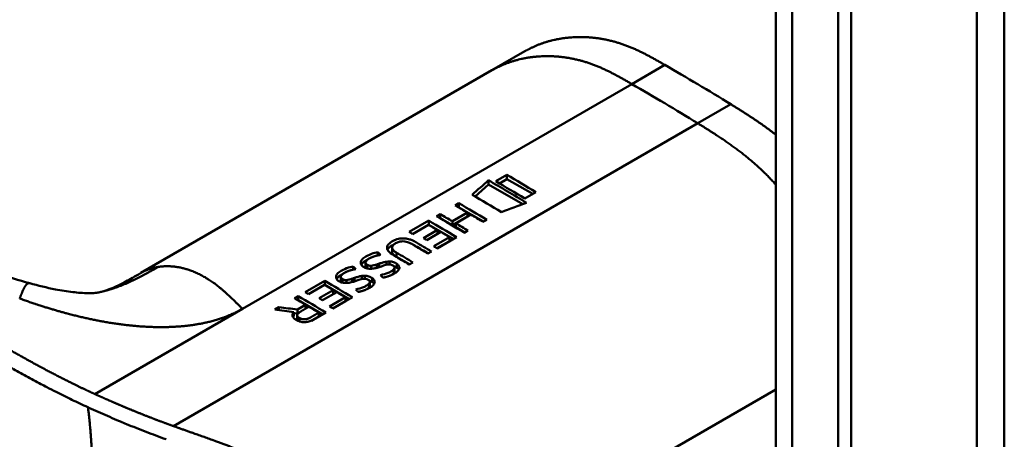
# Model space of a CAD drawing. Header units: millimetres. Extents: x 20 to 833, y 20 to 574.
# Tile 5 of 21: x 212 to 233, y 106 to 115. Entities that reach past the tile are written whole.
import ezdxf

# ---------------------------------------------------------------- set-up
doc = ezdxf.new("R2010")
doc.units = ezdxf.units.MM
doc.header["$LTSCALE"] = 2
doc.layers.add('Sichtbare Kanten(DIN)', color=7, linetype='Continuous', lineweight=50)
doc.layers.add('Sichtbare tangentiale Kanten(DIN)', color=7, linetype='Continuous', lineweight=50)

msp = doc.modelspace()

# ---------------------------------------------------------------- linework, layer by layer
at = {"layer": 'Sichtbare Kanten(DIN)'}
for p, q in [((228.131, 63.434), (228.131, 125.302)), ((229.747, 124.726), (229.747, 62.205)), ((229.472, 62.046), (229.472, 124.567)), ((222.052, 113.624), (222.759, 114.032)), ((222.052, 113.624), (214.534, 109.284)), ((222.371, 111.384), (222.134, 111.247)), ((222.371, 111.295), (222.371, 111.384)), ((221.691, 110.922), (221.979, 111.179)), ((221.979, 111.179), (221.979, 111.268)), ((221.979, 111.179), (222.712, 110.756)), ((222.211, 111.202), (222.371, 111.295)), ((222.371, 111.295), (222.925, 110.975)), ((222.757, 110.878), (222.994, 111.015)), ((221.267, 110.73), (221.346, 110.775)), ((221.346, 110.686), (221.346, 110.775)), ((220.866, 110.498), (220.944, 110.543)), ((220.944, 110.454), (220.944, 110.543)), ((221.205, 110.389), (221.529, 110.576)), ((221.603, 110.532), (221.28, 110.345)), ((221.344, 110.685), (221.346, 110.686)), ((221.346, 110.686), (221.871, 110.383)), ((221.529, 110.49), (221.529, 110.576)), ((220.28, 110.16), (220.7, 110.403)), ((220.694, 110.315), (220.352, 110.117)), ((220.699, 110.313), (220.7, 110.314)), ((220.7, 110.314), (220.7, 110.403)), ((220.7, 110.314), (221.225, 110.011)), ((220.942, 110.453), (220.944, 110.454)), ((220.944, 110.454), (221.205, 110.303)), ((221.205, 110.303), (221.529, 110.49)), ((221.205, 110.303), (221.205, 110.389)), ((221.28, 110.345), (221.28, 110.26)), ((221.94, 110.423), (221.861, 110.378)), ((220.585, 110.029), (220.885, 110.203)), ((220.958, 110.16), (220.657, 109.986)), ((220.885, 110.203), (220.885, 110.118)), ((221.28, 110.26), (221.469, 110.151)), ((221.538, 110.191), (221.459, 110.145)), ((220.806, 109.854), (221.144, 110.049)), ((220.875, 109.812), (221.144, 109.967)), ((221.294, 110.05), (220.878, 109.81)), ((221.144, 109.967), (221.144, 110.049)), ((219.609, 109.659), (219.609, 109.726)), ((219.913, 109.739), (219.913, 109.827)), ((220.759, 109.742), (220.681, 109.696)), ((219.345, 109.418), (219.345, 109.506)), ((219.639, 109.482), (219.639, 109.408)), ((219.794, 109.457), (219.794, 109.524)), ((219.858, 109.464), (219.858, 109.528)), ((220.01, 109.63), (220.288, 109.47)), ((220.018, 109.395), (220.018, 109.478)), ((220.357, 109.509), (220.279, 109.464)), ((219.08, 109.354), (219.08, 109.42)), ((219.379, 109.381), (219.379, 109.457)), ((219.463, 109.373), (219.463, 109.436)), ((219.831, 109.463), (219.825, 109.462)), ((219.953, 109.367), (219.955, 109.37)), ((219.953, 109.285), (219.953, 109.367)), ((219.953, 109.285), (219.955, 109.288)), ((219.965, 109.315), (219.965, 109.397)), ((212.152, 109.061), (212.152, 109.061)), ((218.049, 108.872), (218.47, 109.115)), ((218.47, 109.026), (218.47, 109.115)), ((218.816, 109.112), (218.816, 109.2)), ((218.85, 109.075), (218.85, 109.151)), ((218.934, 109.068), (218.934, 109.131)), ((219.11, 109.176), (219.11, 109.103)), ((219.265, 109.151), (219.265, 109.218)), ((219.302, 109.158), (219.296, 109.157)), ((219.329, 109.159), (219.329, 109.223)), ((219.424, 109.061), (219.426, 109.064)), ((219.424, 108.98), (219.424, 109.061)), ((219.436, 109.009), (219.436, 109.091)), ((219.489, 109.09), (219.489, 109.172)), ((218.464, 109.027), (218.121, 108.83)), ((218.354, 108.741), (218.654, 108.915)), ((218.727, 108.872), (218.426, 108.698)), ((218.468, 109.025), (218.47, 109.026)), ((218.47, 109.026), (218.994, 108.723)), ((218.654, 108.83), (218.654, 108.915)), ((219.424, 108.98), (219.426, 108.983)), ((217.823, 108.741), (217.902, 108.787)), ((217.9, 108.697), (217.902, 108.698)), ((217.902, 108.698), (217.902, 108.787)), ((217.902, 108.698), (218.427, 108.395)), ((218.575, 108.566), (218.913, 108.761)), ((218.644, 108.524), (218.913, 108.679)), ((219.063, 108.762), (218.647, 108.522)), ((218.913, 108.679), (218.913, 108.761)), ((217.399, 108.497), (217.489, 108.549)), ((217.489, 108.486), (217.489, 108.549)), ((217.812, 108.446), (217.812, 108.359)), ((217.812, 108.422), (217.884, 108.413)), ((217.884, 108.5), (218.06, 108.602)), ((217.884, 108.413), (217.884, 108.5)), ((217.884, 108.413), (217.925, 108.437)), ((218.06, 108.517), (218.06, 108.602)), ((218.496, 108.435), (218.223, 108.278)), ((218.344, 108.351), (218.344, 108.433)), ((217.882, 108.292), (217.882, 108.377)), ((218.185, 108.259), (218.344, 108.351))]:
    msp.add_line(p, q, dxfattribs=at)
for centre, major_axis, ratio, start_param, end_param in [((222.836, -1213.255), (570.755, 1519.476), 0.445272, 0.701728, 0.702123), ((217.81, -851.807), (-783.468, -877.907), 0.685542, 4.052312, 4.052857), ((220.321, 59.357), (-31.338, 54.279), 0.57735, 5.485057, 5.489364), ((220.382, 64.511), (-28.161, 48.776), 0.57735, 5.478661, 5.483329), ((219.591, 109.079), (-0.372, -0.41), 0.498083, 3.530871, 3.713834), ((219.833, 109.396), (-0.119, -0.018), 0.551515, 4.522912, 4.650151), ((219.062, 108.773), (-0.372, -0.41), 0.498083, 3.530871, 3.713834), ((219.304, 109.091), (-0.119, -0.018), 0.551515, 4.522912, 4.650151), ((218.09, 58.069), (-31.338, 54.279), 0.57735, 5.485057, 5.489364), ((218.151, 63.223), (-28.161, 48.776), 0.57735, 5.478661, 5.483329)]:
    msp.add_ellipse(centre, major_axis=major_axis, ratio=ratio, start_param=start_param, end_param=end_param, dxfattribs=at)
for points, degree, knots in [([(233.028, 128.568), (233.028, 117.682), (233.028, 106.795), (233.028, 86.172), (233.028, 76.436), (233.028, 66.7)], 3, [0, 0, 0, 0, 10, 10, 18.943141, 18.943141, 18.943141, 18.943141]), ([(213.413, 96.852), (212.022, 97.491), (210.812, 98.25), (207.51, 100.174), (205.456, 101.369), (197.244, 106.151), (191.085, 109.738), (182.616, 114.67), (180.306, 116.015), (176.264, 118.369), (174.353, 119.293), (172.568, 120.736), (172.264, 121.035), (171.852, 121.592), (171.713, 121.843), (171.543, 122.311), (171.496, 122.527), (171.474, 122.849), (171.474, 122.951), (171.486, 123.134), (171.495, 123.212), (171.511, 123.311), (171.512, 123.32), (171.515, 123.333), (171.516, 123.338), (171.517, 123.346), (171.517, 123.348), (171.518, 123.352), (171.518, 123.354), (171.519, 123.356), (171.519, 123.356), (171.519, 123.357), (171.519, 123.358), (171.519, 123.359), (171.519, 123.359), (171.52, 123.36), (171.52, 123.361), (171.52, 123.361)], 3, [0, 0, 0, 0, 1.330879, 1.330879, 3.517902, 3.517902, 10.078968, 10.078968, 12.539368, 12.539368, 14.385097, 14.385097, 14.827131, 14.827131, 15.157869, 15.157869, 15.425993, 15.425993, 15.548214, 15.548214, 15.639932, 15.639932, 15.648432, 15.648432, 15.652584, 15.652584, 15.654666, 15.654666, 15.655832, 15.655832, 15.656235, 15.656235, 15.656577, 15.656577, 15.657146, 15.657146, 15.657775, 15.657775, 15.657775, 15.657775]), ([(225.755, 113.739), (225.303, 114), (224.749, 114.312), (224.074, 114.423), (223.45, 114.357), (222.924, 114.128), (222.759, 114.032)], 5, [0, 0, 0, 0, 0, 0, 0.3333333, 0.5032205, 0.5032205, 0.5032205, 0.5032205, 0.5032205, 0.5032205]), ([(207.594, 111.267), (208.29, 110.868), (208.951, 110.458), (210.041, 109.891), (210.421, 109.707), (211.235, 109.359), (211.676, 109.192), (212.152, 109.061)], 3, [0, 0, 0, 0, 0.735929, 0.735929, 1.106843, 1.106843, 1.487767, 1.487767, 1.487767, 1.487767]), ([(221.529, 110.576), (221.486, 110.602), (221.442, 110.627), (221.355, 110.679), (221.311, 110.704), (221.267, 110.73)], 3, [-0.09250293, -0.09250293, -0.09250293, -0.09250293, -0.04625196, -0.04625196, -0.000001, -0.000001, -0.000001, -0.000001]), ([(220.944, 110.543), (220.987, 110.517), (221.031, 110.492), (221.118, 110.441), (221.162, 110.415), (221.205, 110.389)], 3, [-0.09250293, -0.09250293, -0.09250293, -0.09250293, -0.04625197, -0.04625197, -0.000001, -0.000001, -0.000001, -0.000001]), ([(221.861, 110.378), (221.818, 110.403), (221.775, 110.429), (221.689, 110.481), (221.646, 110.506), (221.603, 110.532)], 3, [-0.09132572, -0.09132572, -0.09132572, -0.09132572, -0.04566336, -0.04566336, -0.000001, -0.000001, -0.000001, -0.000001]), ([(221.28, 110.345), (221.323, 110.32), (221.366, 110.294), (221.452, 110.242), (221.495, 110.217), (221.538, 110.191)], 3, [-0.09132572, -0.09132572, -0.09132572, -0.09132572, -0.04566337, -0.04566337, -0.000001, -0.000001, -0.000001, -0.000001]), ([(220.279, 109.464), (220.176, 109.526), (220.073, 109.588), (219.933, 109.671), (219.89, 109.695), (219.835, 109.748), (219.819, 109.769), (219.804, 109.812), (219.803, 109.832), (219.817, 109.876), (219.833, 109.897), (219.886, 109.945), (219.928, 109.969), (219.998, 110), (220.036, 110.012), (220.114, 110.024), (220.149, 110.025), (220.222, 110.02), (220.258, 110.012), (220.314, 109.995), (220.336, 109.987), (220.367, 109.972), (220.378, 109.967), (220.393, 109.959), (220.398, 109.957), (220.405, 109.953), (220.408, 109.951), (220.411, 109.949), (220.413, 109.948), (220.414, 109.947), (220.415, 109.947), (220.416, 109.946), (220.417, 109.946), (220.417, 109.946), (220.417, 109.946), (220.417, 109.946), (220.417, 109.946), (220.417, 109.946), (220.417, 109.946), (220.417, 109.946), (220.417, 109.946), (220.531, 109.878), (220.645, 109.81), (220.759, 109.742)], 3, [0, 0, 0, 0, 0.1092334, 0.1092334, 0.1490232, 0.1490232, 0.1726138, 0.1726138, 0.1937378, 0.1937378, 0.2182547, 0.2182547, 0.2526067, 0.2526067, 0.2870093, 0.2870093, 0.3152043, 0.3152043, 0.3443314, 0.3443314, 0.3644971, 0.3644971, 0.3751144, 0.3751144, 0.3803766, 0.3803766, 0.3830492, 0.3830492, 0.38432, 0.38432, 0.3850207, 0.3850207, 0.3856281, 0.3856281, 0.3856453, 0.3856453, 0.3856529, 0.3856529, 0.385659, 0.385659, 0.3856615, 0.3856615, 0.5165283, 0.5165283, 0.5165283, 0.5165283]), ([(219.816, 109.78), (219.832, 109.811), (219.866, 109.842), (219.926, 109.877), (219.936, 109.882), (219.946, 109.887)], 3, [-0.414746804, -0.414746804, -0.414746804, -0.414746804, -0.411882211, -0.411882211, -0.411329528, -0.411329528, -0.411329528, -0.411329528]), ([(220.681, 109.696), (220.6, 109.745), (220.519, 109.793), (220.438, 109.842), (220.398, 109.865), (220.363, 109.886), (220.334, 109.903), (220.323, 109.91), (220.313, 109.915), (220.303, 109.92), (220.278, 109.933), (220.249, 109.944), (220.218, 109.952), (220.196, 109.957), (220.173, 109.961), (220.15, 109.961), (220.126, 109.961), (220.103, 109.959), (220.081, 109.954), (220.056, 109.949), (220.032, 109.94), (220.011, 109.929), (220.006, 109.927), (219.998, 109.923), (219.99, 109.918), (219.972, 109.908), (219.95, 109.893), (219.934, 109.875), (219.923, 109.863), (219.916, 109.849), (219.914, 109.835), (219.912, 109.821), (219.915, 109.808), (219.922, 109.795), (219.929, 109.782), (219.94, 109.769), (219.954, 109.756), (219.97, 109.742), (219.99, 109.729), (220.01, 109.716)], 3, [0, 0, 0, 0, 0.0858896, 0.0858896, 0.0858896, 0.1279276, 0.1279276, 0.1279276, 0.1432993, 0.1432993, 0.1432993, 0.1836295, 0.1836295, 0.1836295, 0.21198, 0.21198, 0.21198, 0.2404515, 0.2404515, 0.2404515, 0.2735893, 0.2735893, 0.2735893, 0.2822713, 0.2822713, 0.2822713, 0.3015509, 0.3015509, 0.3015509, 0.3153228, 0.3153228, 0.3153228, 0.328077, 0.328077, 0.328077, 0.3418436, 0.3418436, 0.3418436, 0.3581502, 0.3581502, 0.3581502, 0.3581502]), ([(220.355, 109.891), (220.376, 109.882), (220.397, 109.871), (220.417, 109.859), (220.508, 109.807), (220.599, 109.754), (220.69, 109.702)], 3, [-0.4042218, -0.4042218, -0.4042218, -0.4042218, -0.4031426, -0.4031426, -0.4031426, -0.0813111, -0.0813111, -0.0813111, -0.0813111]), ([(219.446, 109.373), (219.431, 109.373), (219.416, 109.374), (219.386, 109.379), (219.372, 109.382), (219.333, 109.395), (219.308, 109.408), (219.272, 109.434), (219.259, 109.448), (219.243, 109.479), (219.24, 109.496), (219.246, 109.529), (219.253, 109.549), (219.292, 109.595), (219.319, 109.615), (219.365, 109.643), (219.408, 109.667), (219.532, 109.712), (219.568, 109.718), (219.609, 109.726)], 3, [0, 0, 0, 0, 0.0114915, 0.0114915, 0.0227532, 0.0227532, 0.0450369, 0.0450369, 0.0645561, 0.0645561, 0.0860667, 0.0860667, 0.1052546, 0.1052546, 0.12316, 0.12316, 0.1329562, 0.1329562, 0.1429345, 0.1429345, 0.1429345, 0.1429345]), ([(219.913, 109.739), (219.913, 109.732), (219.915, 109.724), (219.918, 109.717), (219.928, 109.689), (219.959, 109.66), (220.01, 109.63)], 3, [-0.08126478, -0.08126478, -0.08126478, -0.08126478, -0.06446812, -0.06446812, -0.06446812, 0, 0, 0, 0]), ([(219.439, 109.6), (219.42, 109.591), (219.402, 109.58), (219.387, 109.569), (219.369, 109.555), (219.36, 109.544), (219.355, 109.536), (219.348, 109.524), (219.345, 109.513), (219.346, 109.502), (219.346, 109.494), (219.349, 109.486), (219.355, 109.478), (219.361, 109.47), (219.369, 109.463), (219.379, 109.457)], 3, [0, 0, 0, 0, 0.0188348, 0.0188348, 0.0188348, 0.0412232, 0.0412232, 0.0412232, 0.0734599, 0.0734599, 0.0734599, 0.0962138, 0.0962138, 0.0962138, 0.1202703, 0.1202703, 0.1202703, 0.1202703]), ([(219.463, 109.436), (219.482, 109.437), (219.503, 109.441), (219.525, 109.446), (219.547, 109.451), (219.566, 109.457), (219.589, 109.464)], 3, [0, 0, 0, 0, 0.01715883, 0.01715883, 0.01715883, 0.03436624, 0.03436624, 0.03436624, 0.03436624]), ([(219.589, 109.464), (219.598, 109.467), (219.606, 109.47), (219.614, 109.473), (219.615, 109.473), (219.619, 109.475), (219.623, 109.476), (219.628, 109.478), (219.635, 109.48), (219.639, 109.482)], 3, [0, 0, 0, 0, 0.007243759, 0.007243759, 0.007243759, 0.007783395, 0.007783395, 0.007783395, 0.008527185, 0.008527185, 0.008527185, 0.008527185]), ([(219.639, 109.482), (219.669, 109.492), (219.691, 109.5), (219.716, 109.507), (219.742, 109.514), (219.768, 109.52), (219.794, 109.524)], 3, [0, 0, 0, 0, 0.02152225, 0.02152225, 0.02152225, 0.04305819, 0.04305819, 0.04305819, 0.04305819]), ([(219.955, 109.37), (219.96, 109.376), (219.963, 109.383), (219.964, 109.39), (219.965, 109.397), (219.965, 109.404), (219.962, 109.411), (219.961, 109.414), (219.959, 109.418), (219.956, 109.422), (219.953, 109.426), (219.95, 109.43), (219.945, 109.434), (219.937, 109.441), (219.926, 109.447), (219.914, 109.452), (219.904, 109.456), (219.893, 109.459), (219.882, 109.461), (219.87, 109.463), (219.858, 109.464), (219.846, 109.464)], 3, [0, 0, 0, 0, 0.00910864, 0.00910864, 0.00910864, 0.01796935, 0.01796935, 0.01796935, 0.02226226, 0.02226226, 0.02226226, 0.02577904, 0.02577904, 0.02577904, 0.03210922, 0.03210922, 0.03210922, 0.0373818, 0.0373818, 0.0373818, 0.04265759, 0.04265759, 0.04265759, 0.04265759]), ([(219.858, 109.528), (219.874, 109.528), (219.889, 109.527), (219.905, 109.525), (219.919, 109.523), (219.932, 109.52), (219.945, 109.515), (219.958, 109.511), (219.971, 109.506), (219.983, 109.5), (219.987, 109.497), (219.992, 109.494), (219.998, 109.491), (220.004, 109.487), (220.011, 109.483), (220.018, 109.478)], 3, [0, 0, 0, 0, 0.01175174, 0.01175174, 0.01175174, 0.02263405, 0.02263405, 0.02263405, 0.03418298, 0.03418298, 0.03418298, 0.0383665, 0.0383665, 0.0383665, 0.0427469, 0.0427469, 0.0427469, 0.0427469]), ([(220.018, 109.478), (220.037, 109.464), (220.052, 109.448), (220.071, 109.413), (220.071, 109.397), (220.066, 109.366), (220.054, 109.348), (220.026, 109.315), (220.006, 109.298), (219.957, 109.266), (219.929, 109.251), (219.9, 109.238)], 3, [0, 0, 0, 0, 0.0226843, 0.0226843, 0.0471214, 0.0471214, 0.0950996, 0.0950996, 0.1652353, 0.1652353, 0.2353795, 0.2353795, 0.2353795, 0.2353795]), ([(213.676, 108.876), (213.77, 108.899), (213.859, 108.93), (214.047, 109.015), (214.121, 109.052), (214.299, 109.148), (214.405, 109.209), (214.524, 109.278)], 3, [0, 0, 0, 0, 0.2274282, 0.2274282, 0.3469927, 0.3469927, 0.4733937, 0.4733937, 0.4733937, 0.4733937]), ([(218.917, 109.068), (218.902, 109.067), (218.887, 109.069), (218.857, 109.073), (218.843, 109.077), (218.804, 109.089), (218.779, 109.102), (218.742, 109.129), (218.73, 109.142), (218.714, 109.174), (218.711, 109.191), (218.717, 109.223), (218.724, 109.244), (218.763, 109.29), (218.79, 109.31), (218.836, 109.337), (218.879, 109.362), (219.003, 109.406), (219.039, 109.413), (219.08, 109.42)], 3, [0, 0, 0, 0, 0.0114915, 0.0114915, 0.0227532, 0.0227532, 0.0450369, 0.0450369, 0.0645561, 0.0645561, 0.0860668, 0.0860668, 0.1052548, 0.1052548, 0.1231602, 0.1231602, 0.1329564, 0.1329564, 0.1429347, 0.1429347, 0.1429347, 0.1429347]), ([(218.91, 109.295), (218.891, 109.285), (218.873, 109.275), (218.858, 109.263), (218.84, 109.25), (218.831, 109.238), (218.826, 109.23), (218.819, 109.219), (218.815, 109.208), (218.817, 109.196), (218.817, 109.188), (218.82, 109.18), (218.826, 109.173), (218.832, 109.165), (218.84, 109.158), (218.85, 109.151)], 3, [0, 0, 0, 0, 0.0188348, 0.0188348, 0.0188348, 0.0412232, 0.0412232, 0.0412232, 0.0734599, 0.0734599, 0.0734599, 0.0962138, 0.0962138, 0.0962138, 0.1202703, 0.1202703, 0.1202703, 0.1202703]), ([(219.379, 109.457), (219.394, 109.448), (219.404, 109.444), (219.417, 109.44), (219.43, 109.437), (219.444, 109.436), (219.463, 109.436)], 3, [0, 0, 0, 0, 0.01167029, 0.01167029, 0.01167029, 0.02361101, 0.02361101, 0.02361101, 0.02361101]), ([(219.825, 109.462), (219.765, 109.455), (219.699, 109.428), (219.61, 109.399), (219.577, 109.39), (219.513, 109.377), (219.479, 109.373), (219.446, 109.373)], 3, [0, 0, 0, 0, 0.04648501, 0.04648501, 0.06986246, 0.06986246, 0.09248548, 0.09248548, 0.09248548, 0.09248548]), ([(219.668, 109.236), (219.723, 109.252), (219.778, 109.265), (219.855, 109.295), (219.879, 109.307), (219.92, 109.334), (219.941, 109.35), (219.953, 109.367)], 3, [0, 0, 0, 0, 0.04647205, 0.04647205, 0.06998895, 0.06998895, 0.09284234, 0.09284234, 0.09284234, 0.09284234]), ([(219.896, 109.237), (219.914, 109.248), (219.929, 109.26), (219.947, 109.277), (219.95, 109.281), (219.953, 109.285)], 3, [-0.02719017, -0.02719017, -0.02719017, -0.02719017, -0.00598758, -0.00598758, 0, 0, 0, 0]), ([(219.949, 109.43), (219.966, 109.424), (219.982, 109.417), (220.005, 109.404), (220.012, 109.4), (220.018, 109.395)], 3, [-0.03774628, -0.03774628, -0.03774628, -0.03774628, -0.0114041, -0.0114041, 0, 0, 0, 0]), ([(212.152, 109.061), (212.331, 109.012), (212.516, 108.967), (212.827, 108.907), (212.955, 108.886), (213.129, 108.866), (213.183, 108.861), (213.296, 108.852), (213.354, 108.85), (213.437, 108.849), (213.467, 108.85), (213.519, 108.852), (213.538, 108.853), (213.581, 108.858), (213.599, 108.86), (213.644, 108.869), (213.659, 108.872), (213.676, 108.876)], 3, [0, 0, 0, 0, 0.142851, 0.142851, 0.23759, 0.23759, 0.2817459, 0.2817459, 0.3393121, 0.3393121, 0.388441, 0.388441, 0.4486209, 0.4486209, 0.5584487, 0.5584487, 0.6013434, 0.6013434, 0.6013434, 0.6013434]), ([(218.85, 109.151), (218.865, 109.143), (218.875, 109.138), (218.888, 109.135), (218.901, 109.131), (218.915, 109.13), (218.934, 109.131)], 3, [0, 0, 0, 0, 0.01167029, 0.01167029, 0.01167029, 0.02361101, 0.02361101, 0.02361101, 0.02361101]), ([(219.296, 109.157), (219.236, 109.149), (219.17, 109.123), (219.08, 109.093), (219.048, 109.085), (218.984, 109.072), (218.95, 109.067), (218.917, 109.068)], 3, [0, 0, 0, 0, 0.04648501, 0.04648501, 0.06986245, 0.06986245, 0.09248547, 0.09248547, 0.09248547, 0.09248547]), ([(218.934, 109.131), (218.952, 109.132), (218.974, 109.136), (218.996, 109.141), (219.018, 109.146), (219.037, 109.151), (219.06, 109.159)], 3, [0, 0, 0, 0, 0.01715883, 0.01715883, 0.01715883, 0.03436624, 0.03436624, 0.03436624, 0.03436624]), ([(219.06, 109.159), (219.069, 109.162), (219.077, 109.165), (219.085, 109.168), (219.086, 109.168), (219.09, 109.169), (219.094, 109.171), (219.099, 109.173), (219.106, 109.175), (219.11, 109.176)], 3, [0, 0, 0, 0, 0.007243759, 0.007243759, 0.007243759, 0.007783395, 0.007783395, 0.007783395, 0.008527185, 0.008527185, 0.008527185, 0.008527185]), ([(219.11, 109.176), (219.14, 109.187), (219.162, 109.194), (219.187, 109.201), (219.213, 109.209), (219.239, 109.214), (219.265, 109.218)], 3, [0, 0, 0, 0, 0.02152225, 0.02152225, 0.02152225, 0.04305819, 0.04305819, 0.04305819, 0.04305819]), ([(219.139, 108.931), (219.194, 108.946), (219.249, 108.959), (219.326, 108.99), (219.35, 109.001), (219.391, 109.028), (219.412, 109.045), (219.424, 109.061)], 3, [0, 0, 0, 0, 0.04647205, 0.04647205, 0.06998895, 0.06998895, 0.09284234, 0.09284234, 0.09284234, 0.09284234]), ([(219.426, 109.064), (219.431, 109.071), (219.434, 109.078), (219.435, 109.085), (219.436, 109.092), (219.435, 109.098), (219.433, 109.105), (219.432, 109.108), (219.43, 109.112), (219.426, 109.117), (219.424, 109.12), (219.421, 109.124), (219.416, 109.128), (219.408, 109.135), (219.397, 109.141), (219.385, 109.146), (219.375, 109.15), (219.364, 109.154), (219.353, 109.156), (219.341, 109.158), (219.329, 109.159), (219.317, 109.159)], 3, [0, 0, 0, 0, 0.00910864, 0.00910864, 0.00910864, 0.01796935, 0.01796935, 0.01796935, 0.02226226, 0.02226226, 0.02226226, 0.02577904, 0.02577904, 0.02577904, 0.03210922, 0.03210922, 0.03210922, 0.0373818, 0.0373818, 0.0373818, 0.04265759, 0.04265759, 0.04265759, 0.04265759]), ([(219.329, 109.223), (219.345, 109.223), (219.36, 109.222), (219.376, 109.219), (219.39, 109.217), (219.403, 109.214), (219.416, 109.21), (219.429, 109.206), (219.442, 109.2), (219.454, 109.194), (219.458, 109.192), (219.463, 109.189), (219.469, 109.185), (219.475, 109.182), (219.482, 109.177), (219.489, 109.172)], 3, [0, 0, 0, 0, 0.01175175, 0.01175175, 0.01175175, 0.02263408, 0.02263408, 0.02263408, 0.03418299, 0.03418299, 0.03418299, 0.0383665, 0.0383665, 0.0383665, 0.0427469, 0.0427469, 0.0427469, 0.0427469]), ([(219.489, 109.172), (219.508, 109.159), (219.523, 109.143), (219.542, 109.107), (219.542, 109.092), (219.537, 109.06), (219.525, 109.043), (219.497, 109.01), (219.477, 108.992), (219.428, 108.96), (219.4, 108.946), (219.371, 108.933)], 3, [0, 0, 0, 0, 0.0226843, 0.0226843, 0.0471214, 0.0471214, 0.0950996, 0.0950996, 0.1652353, 0.1652353, 0.2353795, 0.2353795, 0.2353795, 0.2353795]), ([(219.42, 109.125), (219.437, 109.119), (219.453, 109.112), (219.476, 109.098), (219.483, 109.094), (219.489, 109.09)], 3, [-0.03774622, -0.03774622, -0.03774622, -0.03774622, -0.0114041, -0.0114041, 0, 0, 0, 0]), ([(219.367, 108.931), (219.385, 108.942), (219.4, 108.954), (219.417, 108.972), (219.421, 108.976), (219.424, 108.98)], 3, [-0.02718993, -0.02718993, -0.02718993, -0.02718993, -0.00598758, -0.00598758, 0, 0, 0, 0]), ([(218.06, 108.602), (218.021, 108.625), (217.981, 108.649), (217.902, 108.695), (217.863, 108.718), (217.823, 108.741)], 3, [-0.08386158, -0.08386158, -0.08386158, -0.08386158, -0.04193129, -0.04193129, -0.000001, -0.000001, -0.000001, -0.000001]), ([(217.812, 108.446), (217.743, 108.454), (217.674, 108.463), (217.537, 108.48), (217.468, 108.488), (217.399, 108.497)], 3, [-0.1052572, -0.1052572, -0.1052572, -0.1052572, -0.0526291, -0.0526291, -0.000001, -0.000001, -0.000001, -0.000001]), ([(217.489, 108.549), (217.555, 108.541), (217.621, 108.533), (217.752, 108.516), (217.818, 108.508), (217.884, 108.5)], 3, [-0.1005752, -0.1005752, -0.1005752, -0.1005752, -0.0502881, -0.0502881, -0.000001, -0.000001, -0.000001, -0.000001]), ([(218.223, 108.278), (218.201, 108.266), (218.177, 108.255), (218.15, 108.247), (218.123, 108.239), (218.094, 108.232), (218.064, 108.23), (218.038, 108.228), (218.011, 108.228), (217.985, 108.231), (217.955, 108.235), (217.927, 108.243), (217.901, 108.254), (217.886, 108.26), (217.871, 108.267), (217.858, 108.275), (217.845, 108.283), (217.824, 108.297), (217.807, 108.316), (217.793, 108.331), (217.784, 108.348), (217.782, 108.365), (217.78, 108.379), (217.781, 108.392), (217.786, 108.405), (217.791, 108.419), (217.8, 108.433), (217.812, 108.446)], 3, [0, 0, 0, 0, 0.0225711, 0.0225711, 0.0225711, 0.0454923, 0.0454923, 0.0454923, 0.0656128, 0.0656128, 0.0656128, 0.088775, 0.088775, 0.088775, 0.1028625, 0.1028625, 0.1028625, 0.1164275, 0.1164275, 0.1164275, 0.1276054, 0.1276054, 0.1276054, 0.1362092, 0.1362092, 0.1362092, 0.1454311, 0.1454311, 0.1454311, 0.1454311]), ([(218.344, 108.433), (218.309, 108.454), (218.274, 108.475), (218.203, 108.517), (218.168, 108.538), (218.133, 108.559)], 3, [-0.07476079, -0.07476079, -0.07476079, -0.07476079, -0.03738089, -0.03738089, -0.000001, -0.000001, -0.000001, -0.000001])]:
    msp.add_open_spline(points, degree=degree, knots=knots, dxfattribs=at)
for points, degree in [([(227.169, 112.897), (226.698, 113.188), (226.226, 113.466), (225.755, 113.739)], 3), ([(228.131, 112.245), (227.953, 112.384), (227.768, 112.517), (227.575, 112.644), (227.376, 112.769), (227.169, 112.897)], 5), ([(222.994, 111.015), (222.786, 111.14), (222.579, 111.262), (222.371, 111.384)], 3), ([(221.979, 111.268), (222.251, 111.11), (222.522, 110.95), (222.793, 110.786)], 3), ([(222.134, 111.247), (222.342, 111.125), (222.549, 111.003), (222.757, 110.878)], 3), ([(222.255, 110.587), (222.046, 110.712), (221.838, 110.836), (221.63, 110.958)], 3), ([(221.346, 110.775), (221.544, 110.659), (221.742, 110.542), (221.94, 110.423)], 3), ([(220.7, 110.403), (220.898, 110.287), (221.096, 110.17), (221.294, 110.05)], 3), ([(221.459, 110.145), (221.261, 110.265), (221.064, 110.382), (220.866, 110.498)], 3), ([(220.352, 110.117), (220.328, 110.132), (220.304, 110.146), (220.28, 110.16)], 3), ([(220.657, 109.986), (220.633, 110), (220.609, 110.015), (220.585, 110.029)], 3), ([(219.609, 109.726), (219.629, 109.707), (219.648, 109.689), (219.668, 109.67)], 3), ([(220.01, 109.716), (220.126, 109.648), (220.242, 109.579), (220.357, 109.509)], 3), ([(220.878, 109.81), (220.854, 109.825), (220.83, 109.839), (220.806, 109.854)], 3), ([(219.255, 109.457), (219.275, 109.497), (219.321, 109.53), (219.374, 109.558)], 3), ([(219.08, 109.42), (219.1, 109.402), (219.119, 109.383), (219.139, 109.365)], 3), ([(219.345, 109.418), (219.345, 109.407), (219.349, 109.397), (219.358, 109.387)], 3), ([(219.955, 109.288), (219.961, 109.297), (219.965, 109.306), (219.965, 109.315)], 3), ([(220.018, 109.395), (220.035, 109.383), (220.049, 109.37), (220.058, 109.356)], 3), ([(218.47, 109.115), (218.668, 108.999), (218.865, 108.882), (219.063, 108.762)], 3), ([(218.725, 109.151), (218.746, 109.191), (218.792, 109.224), (218.845, 109.252)], 3), ([(218.816, 109.112), (218.816, 109.101), (218.82, 109.091), (218.829, 109.081)], 3), ([(219.489, 109.09), (219.506, 109.078), (219.52, 109.065), (219.529, 109.05)], 3), ([(219.717, 109.182), (219.701, 109.2), (219.684, 109.218), (219.668, 109.236)], 3), ([(219.9, 109.238), (219.896, 109.237), (219.893, 109.235), (219.89, 109.234)], 3), ([(218.121, 108.83), (218.097, 108.844), (218.073, 108.858), (218.049, 108.872)], 3), ([(219.188, 108.877), (219.172, 108.895), (219.155, 108.913), (219.139, 108.931)], 3), ([(219.371, 108.933), (219.367, 108.931), (219.364, 108.93), (219.361, 108.928)], 3), ([(219.426, 108.983), (219.432, 108.992), (219.436, 109), (219.436, 109.009)], 3), ([(217.902, 108.787), (218.1, 108.671), (218.298, 108.554), (218.496, 108.435)], 3), ([(218.426, 108.698), (218.402, 108.712), (218.378, 108.727), (218.354, 108.741)], 3), ([(218.647, 108.522), (218.623, 108.537), (218.599, 108.551), (218.575, 108.566)], 3), ([(217.793, 108.334), (217.798, 108.343), (217.804, 108.351), (217.812, 108.359)], 3), ([(217.882, 108.292), (217.882, 108.279), (217.888, 108.266), (217.903, 108.253)], 3)]:
    msp.add_open_spline(points, degree=degree, dxfattribs=at)
for points, weights, knots in [([(219.668, 109.67), (219.633, 109.665), (219.601, 109.658), (219.573, 109.651), (219.557, 109.647), (219.542, 109.642), (219.528, 109.637), (219.513, 109.632), (219.499, 109.627), (219.486, 109.621), (219.474, 109.616), (219.462, 109.611), (219.45, 109.606), (219.446, 109.604), (219.442, 109.602), (219.439, 109.6)], [1, 1.00798459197, 1.00798459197, 1, 1.00194930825, 1.00194930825, 1, 1.00189086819, 1.00189086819, 1, 1, 1, 1, 1.00147352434, 1.00147352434, 1], [0, 0, 0, 0, 0.02429045, 0.02429045, 0.02429045, 0.03732361, 0.03732361, 0.03732361, 0.05061544, 0.05061544, 0.05061544, 0.06177209, 0.06177209, 0.06177209, 0.06549098, 0.06549098, 0.06549098, 0.06549098]), ([(219.139, 109.365), (219.104, 109.359), (219.072, 109.353), (219.044, 109.345), (219.028, 109.341), (219.013, 109.337), (218.999, 109.332), (218.984, 109.327), (218.97, 109.322), (218.957, 109.316), (218.945, 109.311), (218.933, 109.306), (218.921, 109.3), (218.917, 109.299), (218.913, 109.297), (218.91, 109.295)], [1, 1.00798459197, 1.00798459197, 1, 1.00194930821, 1.00194930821, 1, 1.00189086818, 1.00189086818, 1, 1, 1, 1, 1.00147352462, 1.00147352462, 1], [0, 0, 0, 0, 0.02429045, 0.02429045, 0.02429045, 0.03732361, 0.03732361, 0.03732361, 0.05061544, 0.05061544, 0.05061544, 0.06177209, 0.06177209, 0.06177209, 0.06549098, 0.06549098, 0.06549098, 0.06549098]), ([(219.89, 109.234), (219.87, 109.225), (219.85, 109.218), (219.83, 109.211), (219.809, 109.204), (219.787, 109.198), (219.766, 109.193), (219.752, 109.189), (219.738, 109.186), (219.723, 109.183), (219.721, 109.183), (219.719, 109.183), (219.717, 109.182)], [1, 0.999971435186, 0.999971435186, 1, 0.999946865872, 0.999946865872, 1, 0.999474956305, 0.999474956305, 1, 1, 1, 1], [0, 0, 0, 0, 0.01792662, 0.01792662, 0.01792662, 0.0358754, 0.0358754, 0.0358754, 0.04736768, 0.04736768, 0.04736768, 0.04890663, 0.04890663, 0.04890663, 0.04890663]), ([(219.361, 108.928), (219.341, 108.92), (219.321, 108.912), (219.301, 108.906), (219.28, 108.898), (219.258, 108.892), (219.237, 108.887), (219.223, 108.884), (219.209, 108.881), (219.194, 108.878), (219.192, 108.877), (219.19, 108.877), (219.188, 108.877)], [1, 0.999971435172, 0.999971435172, 1, 0.999946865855, 0.999946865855, 1, 0.999474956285, 0.999474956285, 1, 1, 1, 1], [0, 0, 0, 0, 0.01792662, 0.01792662, 0.01792662, 0.0358754, 0.0358754, 0.0358754, 0.04736768, 0.04736768, 0.04736768, 0.04890663, 0.04890663, 0.04890663, 0.04890663]), ([(218.133, 108.559), (218.071, 108.523), (218.01, 108.488), (217.948, 108.452), (217.938, 108.447), (217.93, 108.441), (217.922, 108.435), (217.913, 108.429), (217.906, 108.422), (217.9, 108.416), (217.894, 108.409), (217.889, 108.402), (217.886, 108.395), (217.882, 108.387), (217.881, 108.379), (217.882, 108.371), (217.884, 108.361), (217.889, 108.352), (217.897, 108.343), (217.905, 108.334), (217.915, 108.326), (217.928, 108.318)], [1, 1, 1, 1, 0.99849745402, 0.99849745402, 1, 0.998977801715, 0.998977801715, 1, 0.999210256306, 0.999210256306, 1, 0.999393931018, 0.999393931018, 1, 0.999355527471, 0.999355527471, 1, 0.999661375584, 0.999661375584, 1], [0, 0, 0, 0, 0.0652493, 0.0652493, 0.0652493, 0.0751466, 0.0751466, 0.0751466, 0.0849511, 0.0849511, 0.0849511, 0.0950243, 0.0950243, 0.0950243, 0.1051429, 0.1051429, 0.1051429, 0.1194039, 0.1194039, 0.1194039, 0.1309839, 0.1309839, 0.1309839, 0.1309839]), ([(217.928, 108.318), (217.945, 108.308), (217.963, 108.301), (217.983, 108.296), (217.993, 108.294), (218.004, 108.292), (218.015, 108.291), (218.026, 108.29), (218.037, 108.29), (218.048, 108.291), (218.059, 108.292), (218.069, 108.293), (218.08, 108.295), (218.089, 108.297), (218.099, 108.3), (218.109, 108.303), (218.126, 108.309), (218.143, 108.317), (218.16, 108.326), (218.221, 108.362), (218.283, 108.397), (218.344, 108.433)], [1, 0.99534372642, 0.99534372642, 1, 0.998494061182, 0.998494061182, 1, 0.998460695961, 0.998460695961, 1, 0.998657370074, 0.998657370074, 1, 0.998874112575, 0.998874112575, 1, 0.996743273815, 0.996743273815, 1, 1, 1, 1], [0, 0, 0, 0, 0.0167499, 0.0167499, 0.0167499, 0.0259531, 0.0259531, 0.0259531, 0.0351695, 0.0351695, 0.0351695, 0.0438009, 0.0438009, 0.0438009, 0.0518097, 0.0518097, 0.0518097, 0.065886, 0.065886, 0.065886, 0.1311352, 0.1311352, 0.1311352, 0.1311352])]:
    msp.add_rational_spline(points, weights, degree=3, knots=knots, dxfattribs=at)
at = {"layer": 'Sichtbare tangentiale Kanten(DIN)'}
for p, q in [((228.482, 124.812), (228.482, 62.944)), ((225.048, 113.33), (225.755, 113.739)), ((216.707, 108.515), (225.048, 113.33)), ((226.462, 112.489), (227.169, 112.897)), ((226.462, 112.489), (215.228, 106.003)), ((220.01, 109.716), (220.01, 109.63)), ((219.589, 109.394), (219.589, 109.464)), ((219.955, 109.288), (219.955, 109.37)), ((219.06, 109.088), (219.06, 109.159)), ((219.426, 108.983), (219.426, 109.064)), ((216.707, 108.515), (213.545, 106.689)), ((217.928, 108.318), (217.928, 108.244)), ((228.131, 106.789), (219.443, 101.773))]:
    msp.add_line(p, q, dxfattribs=at)
for points, degree, knots in [([(213.545, 106.689), (213.545, 106.689), (213.541, 106.691), (213.469, 106.724), (213.33, 106.789), (213.121, 106.889), (212.852, 107.022), (212.529, 107.19), (212.214, 107.36), (211.902, 107.534), (211.589, 107.711), (210.892, 108.116), (209.808, 108.748), (208.338, 109.603), (206.481, 110.685), (204.237, 111.991), (201.993, 113.298), (199.749, 114.604), (197.506, 115.911), (195.262, 117.217), (193.018, 118.524), (190.775, 119.831), (188.531, 121.137), (186.511, 122.314), (184.716, 123.359), (183.146, 124.273), (181.801, 125.057), (180.679, 125.71), (179.556, 126.364), (178.433, 127.017), (177.311, 127.671), (176.344, 128.233), (175.536, 128.705), (174.88, 129.085), (174.386, 129.377), (174.053, 129.581), (173.73, 129.79), (173.419, 130.004), (173.124, 130.225), (172.794, 130.5), (172.447, 130.835), (172.115, 131.237), (171.842, 131.712), (171.683, 132.253), (171.669, 132.803), (171.83, 133.468), (172.272, 134.228), (172.968, 134.916), (173.779, 135.507), (174.599, 136.009), (175.247, 136.381), (175.679, 136.628), (176.023, 136.825), (176.229, 136.943), (176.382, 137.03), (176.484, 137.089), (176.536, 137.119)], 5, [0, 0, 0, 0, 0, 0, 0.000053, 0.006056, 0.116047, 0.226038, 0.33603, 0.446021, 0.556012, 0.666003, 0.775995, 0.885986, 1.682703, 2.479419, 3.276135, 4.072852, 4.869568, 5.666285, 6.463001, 7.259718, 8.056434, 8.853151, 9.649867, 10.446583, 10.844942, 11.2433, 11.641658, 12.040016, 12.438375, 12.836733, 13.235091, 13.633449, 13.75616, 13.87887, 14.001581, 14.124292, 14.247002, 14.369713, 14.492424, 14.615134, 14.860555, 15.105977, 15.351398, 15.596819, 15.84224, 16.087662, 16.578504, 17.069347, 17.314768, 17.560189, 17.652615, 17.745041, 17.837467, 17.933544, 17.933544, 17.933544, 17.933544, 17.933544, 17.933544]), ([(225.048, 113.33), (224.595, 113.591), (224.042, 113.903), (223.367, 114.014), (222.743, 113.949), (222.217, 113.719), (222.052, 113.624)], 5, [0, 0, 0, 0, 0, 0, 0.3333333, 0.5032205, 0.5032205, 0.5032205, 0.5032205, 0.5032205, 0.5032205]), ([(214.909, 109.413), (214.833, 109.37), (214.684, 109.286), (214.462, 109.165), (214.223, 109.05), (213.971, 108.957), (213.791, 108.905), (213.691, 108.88), (213.676, 108.876)], 5, [0, 0, 0, 0, 0, 0, 0.1666667, 0.3333333, 0.5, 0.5289934, 0.5289934, 0.5289934, 0.5289934, 0.5289934, 0.5289934]), ([(212.152, 109.061), (212.133, 109.067), (212.093, 109.061), (212.051, 109.015), (212.006, 108.92), (211.96, 108.798), (211.937, 108.735)], 5, [0.5016416, 0.5016416, 0.5016416, 0.5016416, 0.5016416, 0.5016416, 0.75, 1, 1, 1, 1, 1, 1]), ([(210.822, 107.788), (210.869, 107.76), (210.917, 107.732), (210.965, 107.704), (211.021, 107.672), (211.077, 107.64), (211.138, 107.604), (211.25, 107.539), (211.349, 107.482), (211.445, 107.427), (211.454, 107.422), (211.465, 107.416), (211.475, 107.41), (211.574, 107.353), (211.667, 107.3), (211.762, 107.247), (211.867, 107.188), (211.971, 107.13), (212.077, 107.072), (212.182, 107.015), (212.288, 106.958), (212.393, 106.902), (212.434, 106.881), (212.476, 106.859), (212.518, 106.837), (212.585, 106.802), (212.651, 106.768), (212.72, 106.733), (212.831, 106.676), (212.943, 106.621), (213.057, 106.566), (213.168, 106.512), (213.282, 106.458), (213.393, 106.407), (213.396, 106.406), (213.397, 106.405), (213.398, 106.405)], 3, [0, 0, 0, 0, 0.0507807, 0.0507807, 0.0507807, 0.1102021, 0.1102021, 0.1102021, 0.2202767, 0.2202767, 0.2202767, 0.2309529, 0.2309529, 0.2309529, 0.3302295, 0.3302295, 0.3302295, 0.4395805, 0.4395805, 0.4395805, 0.5485418, 0.5485418, 0.5485418, 0.5906345, 0.5906345, 0.5906345, 0.6580998, 0.6580998, 0.6580998, 0.7689055, 0.7689055, 0.7689055, 0.8770848, 0.8770848, 0.8770848, 0.8799746, 0.8799746, 0.8799746, 0.8799746]), ([(215.228, 106.003), (215.228, 106.003), (215.219, 106.006), (215.166, 106.025), (215.072, 106.06), (214.935, 106.111), (214.756, 106.178), (214.549, 106.26), (214.342, 106.343), (214.139, 106.428), (213.938, 106.514), (213.78, 106.583), (213.662, 106.636), (213.584, 106.672), (213.545, 106.689)], 5, [0, 0, 0, 0, 0, 0, 0.0000789, 0.0138137, 0.0766896, 0.1395656, 0.2024415, 0.2653174, 0.3281933, 0.3910693, 0.4539452, 0.516768, 0.516768, 0.516768, 0.516768, 0.516768, 0.516768]), ([(213.398, 106.405), (213.404, 106.402), (213.41, 106.399), (213.416, 106.396), (213.483, 106.366), (213.549, 106.336), (213.615, 106.307), (213.681, 106.277), (213.748, 106.248), (213.815, 106.219), (213.883, 106.19), (213.95, 106.161), (214.018, 106.132), (214.043, 106.122), (214.069, 106.111), (214.095, 106.1), (214.137, 106.082), (214.18, 106.065), (214.223, 106.047), (214.293, 106.018), (214.362, 105.99), (214.432, 105.963), (214.501, 105.935), (214.572, 105.907), (214.643, 105.88), (214.714, 105.852), (214.785, 105.825), (214.856, 105.799), (214.927, 105.772), (214.999, 105.745), (215.072, 105.719)], 3, [0, 0, 0, 0, 0.005938, 0.005938, 0.005938, 0.068767, 0.068767, 0.068767, 0.1314145, 0.1314145, 0.1314145, 0.1940469, 0.1940469, 0.1940469, 0.2177013, 0.2177013, 0.2177013, 0.256742, 0.256742, 0.256742, 0.3195011, 0.3195011, 0.3195011, 0.3822317, 0.3822317, 0.3822317, 0.4449585, 0.4449585, 0.4449585, 0.5075707, 0.5075707, 0.5075707, 0.5075707]), ([(219.443, 101.773), (219.443, 101.775), (219.438, 101.918), (219.427, 102.204), (219.397, 102.639), (219.287, 103.227), (218.917, 103.954), (218.302, 104.589), (217.556, 105.083), (216.759, 105.455), (216.133, 105.686), (215.676, 105.844), (215.376, 105.949), (215.228, 106.003)], 5, [0, 0, 0, 0, 0, 0, 0.002102, 0.219803, 0.437505, 0.655206, 0.872907, 1.090608, 1.308309, 1.52601, 1.743633, 1.743633, 1.743633, 1.743633, 1.743633, 1.743633])]:
    msp.add_open_spline(points, degree=degree, knots=knots, dxfattribs=at)
for points, degree in [([(232.442, 65.884), (232.442, 96.818), (232.442, 127.752)], 2), ([(226.462, 112.489), (225.99, 112.779), (225.519, 113.058), (225.048, 113.33)], 3), ([(228.131, 111.176), (227.856, 111.487), (227.546, 111.769), (227.208, 112.021), (226.848, 112.25), (226.462, 112.489)], 5), ([(214.909, 109.413), (214.828, 109.4), (214.748, 109.38), (214.671, 109.354), (214.596, 109.32), (214.524, 109.278)], 5), ([(216.707, 108.515), (216.611, 108.611), (216.419, 108.804), (216.13, 109.072), (215.754, 109.307), (215.399, 109.415), (215.148, 109.436), (214.988, 109.425), (214.909, 109.413)], 5), ([(211.937, 108.735), (212.181, 108.647), (212.644, 108.492), (213.272, 108.317), (214.021, 108.168), (214.858, 108.096), (215.609, 108.134), (216.117, 108.246), (216.441, 108.373), (216.62, 108.465), (216.707, 108.515)], 5), ([(213.549, 101.793), (213.549, 102.928), (213.538, 104.056), (213.517, 105.073), (213.477, 105.866), (213.398, 106.405)], 5)]:
    msp.add_open_spline(points, degree=degree, dxfattribs=at)

doc.saveas('drawing.dxf')
